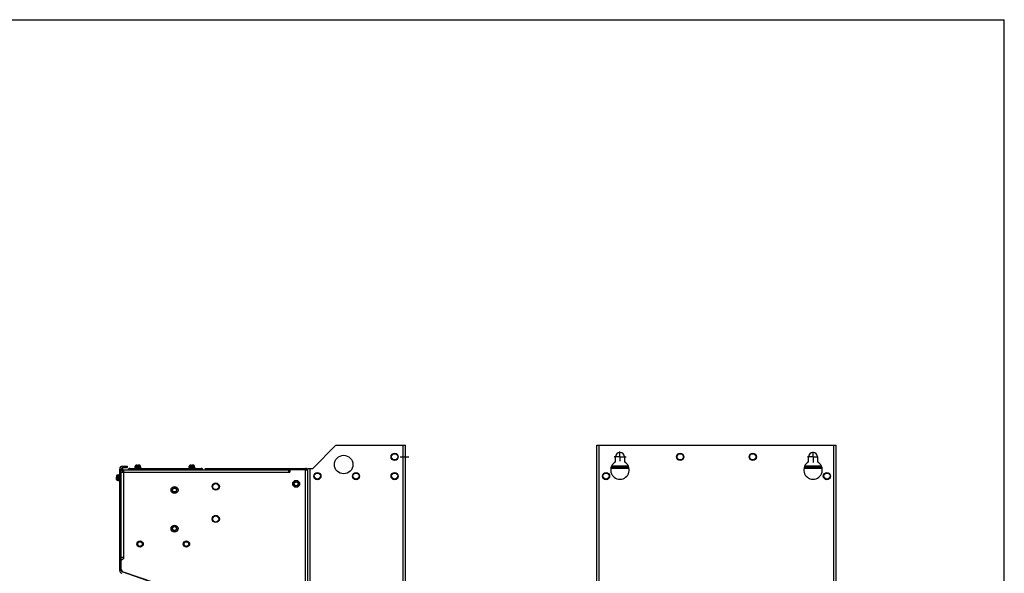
# Model space of a CAD drawing. Header units: millimetres. Extents: x 0 to 2550, y 0 to 1800.
# Tile 29 of 29: x 1275 to 2550, y 1082 to 1800. Entities that reach past the tile are written whole.
import ezdxf

# ---------------------------------------------------------------- set-up
doc = ezdxf.new("R2010")
doc.units = ezdxf.units.MM
doc.header["$LTSCALE"] = 140.25
doc.linetypes.add('CENTER', pattern=[0.6, 0.375, -0.075, 0.075, -0.075])
doc.layers.get('0').update_dxf_attribs({"linetype": 'CONTINUOUS'})
doc.layers.add('DATUM_CURVES', color=7, linetype='CONTINUOUS')
doc.layers.add('DEFAULT_1', color=7, linetype='CENTER')

msp = doc.modelspace()

# ---------------------------------------------------------------- linework, layer by layer
at = {"color": 7, "linetype": 'CONTINUOUS'}
for p, q in [((0, 1800), (2550, 1800)), ((2550, 0), (2550, 1800)), ((1404.5, 1086.2), (1404.5, 1217.4)), ((1404.5, 1217.4), (1406.5, 1217.4)), ((1404.5, 1215.4), (1406.5, 1215.4)), ((1406.5, 1217.5), (1408.5, 1217.5)), ((1406.5, 1099.4), (1406.5, 1217.4)), ((1406.5, 1216), (1408.5, 1216)), ((1408, 1219.2), (1408.5, 1219.2)), ((1408.5, 1221.4), (1414.5, 1221.4)), ((1408.5, 1213.4), (1408.5, 1219.4)), ((1408.5, 1219.4), (1414.5, 1219.4)), ((1412.5, 1219.4), (1412.5, 1221.4)), ((1414.5, 1219.4), (1414.5, 1221.4)), ((1418.9, 1218.4), (1418.9, 1216.4)), ((1418.9, 1216.4), (1509.9, 1216.4)), ((1420.9, 1218.4), (1420.9, 1216.4)), ((1423.9, 1219.2), (1423.9, 1218.4)), ((1431.9, 1219.2), (1423.9, 1219.2)), ((1424.4, 1220.2), (1424.5, 1221.3)), ((1424.4, 1220.2), (1424.4, 1219.2)), ((1431.5, 1220.2), (1424.4, 1220.2)), ((1425.4, 1222.4), (1425.7, 1222.5)), ((1425.7, 1222.5), (1425.7, 1222.5)), ((1427.6, 1221.2), (1427.6, 1222.7)), ((1427.6, 1221.2), (1428.3, 1221.2)), ((1428.3, 1221.2), (1428.3, 1222.7)), ((1430.1, 1222.5), (1430.1, 1222.5)), ((1430.4, 1222.4), (1430.1, 1222.5)), ((1431.4, 1220.2), (1431.3, 1221.3)), ((1431.5, 1220.2), (1431.5, 1219.2)), ((1431.9, 1219.2), (1431.9, 1218.4)), ((1493.9, 1219.2), (1493.9, 1218.4)), ((1501.9, 1219.2), (1493.9, 1219.2)), ((1494.4, 1220.2), (1494.5, 1221.3)), ((1494.4, 1220.2), (1494.4, 1219.2)), ((1501.5, 1220.2), (1494.4, 1220.2)), ((1495.4, 1222.4), (1495.7, 1222.5)), ((1495.7, 1222.5), (1495.7, 1222.5)), ((1497.6, 1221.2), (1497.6, 1222.7)), ((1497.6, 1221.2), (1498.3, 1221.2)), ((1498.3, 1221.2), (1498.3, 1222.7)), ((1500.1, 1222.5), (1500.1, 1222.5)), ((1500.4, 1222.4), (1500.1, 1222.5)), ((1501.4, 1220.2), (1501.3, 1221.3)), ((1501.5, 1220.2), (1501.5, 1219.2)), ((1501.9, 1219.2), (1501.9, 1218.4)), ((1507.9, 1218.4), (1507.9, 1216.4)), ((1509.9, 1218.4), (1509.9, 1216.4)), ((1515, 1218.4), (1515, 1216.4)), ((1515, 1216.4), (1625, 1216.4)), ((1517, 1218.4), (1517, 1216.4)), ((1645, 1218.4), (1645, 1216.4)), ((2063.6, 1218.4), (2041, 1218.4)), ((2063.4, 1219.4), (2041.2, 1219.4)), ((2063, 1221.4), (2041.5, 1221.4)), ((2313.6, 1218.4), (2291, 1218.4)), ((2313.4, 1219.4), (2291.2, 1219.4)), ((2313, 1221.4), (2291.5, 1221.4)), ((1400.2, 1206.7), (1401.7, 1206.7)), ((1400.2, 1206), (1401.7, 1206)), ((1400.5, 1208.8), (1400.4, 1208.6)), ((1400.4, 1208.6), (1400.4, 1208.6)), ((1400.5, 1203.9), (1400.4, 1204.2)), ((1400.4, 1204.2), (1400.4, 1204.2)), ((1402.7, 1209.9), (1401.6, 1209.8)), ((1402.7, 1202.9), (1401.6, 1203)), ((1401.7, 1206), (1401.7, 1206.7)), ((1402.7, 1209.9), (1402.7, 1202.8)), ((1402.7, 1209.9), (1403.7, 1209.9)), ((1402.7, 1202.8), (1403.7, 1202.8)), ((1403.7, 1210.4), (1403.7, 1202.4)), ((1403.7, 1210.4), (1404.5, 1210.4)), ((1403.7, 1202.4), (1404.5, 1202.4)), ((1406.5, 1086.2), (1406.5, 1086.9)), ((1446.8, 1070.7), (1407.9, 1084.3))]:
    msp.add_line(p, q, dxfattribs=at)
at = {"color": 3, "linetype": 'CONTINUOUS'}
for p, q in [((1684.5, 1248.4), (1654.5, 1218.4)), ((1684.5, 1248.4), (1774.5, 1248.4)), ((1774.5, 568.4), (1774.5, 1248.4)), ((2022.3, 568.4), (2022.3, 1248.4)), ((2022.3, 1248.4), (2332.3, 1248.4)), ((2332.3, 568.4), (2332.3, 1248.4)), ((2046.5, 1226.9), (2046.5, 1233.4)), ((2058, 1233.4), (2058, 1226.9)), ((2296.5, 1226.9), (2296.5, 1233.4)), ((2308, 1233.4), (2308, 1226.9)), ((1406.5, 1213.4), (1409.5, 1213.4)), ((1409.5, 1216.4), (1409.5, 1213.4)), ((1409.5, 1216.4), (1418.9, 1216.4)), ((1415.2, 1216.6), (1416, 1217.5)), ((1418.2, 1218.4), (1509.9, 1218.4)), ((1509.9, 1216.4), (1515, 1216.4)), ((1515, 1218.4), (1645, 1218.4)), ((1623, 1216.4), (1623, 1213.4)), ((1623, 1213.4), (1625, 1213.4)), ((1625, 1216.4), (1625, 1213.4)), ((1645, 1216.4), (1625, 1216.4)), ((1648, 598.4), (1648, 1218.4)), ((1648, 1218.4), (1654.5, 1218.4)), ((1406.5, 1103.4), (1409.5, 1103.4)), ((1406.5, 1099.4), (1408.5, 1101.4)), ((1406.5, 1086.9), (1406.5, 1099.4)), ((1408.5, 1101.4), (1409.5, 1101.4)), ((1409.5, 1103.4), (1409.5, 1101.4)), ((1406.5, 1086.9), (1407.9, 1084.9)), ((1407.9, 1084.9), (1449.5, 1070.4))]:
    msp.add_line(p, q, dxfattribs=at)
at = {"color": 9, "linetype": 'CONTINUOUS'}
for p, q in [((1771.5, 568.4), (1771.5, 1248.4)), ((2025.3, 568.4), (2025.3, 1248.4)), ((2329.3, 568.4), (2329.3, 1248.4)), ((1409.5, 1213.4), (1409.5, 1103.4)), ((1409.5, 1213.4), (1623, 1213.4)), ((1415.2, 1216.6), (1415.5, 1216.4)), ((1416, 1217.5), (1417.2, 1216.4)), ((1418.2, 1218.4), (1418.2, 1216.4)), ((1424.5, 1221.3), (1427.6, 1221.3)), ((1425.4, 1222.4), (1427.6, 1222.4)), ((1430.4, 1222.4), (1428.3, 1222.4)), ((1431.3, 1221.3), (1428.3, 1221.3)), ((1494.5, 1221.3), (1497.6, 1221.3)), ((1495.4, 1222.4), (1497.6, 1222.4)), ((1500.4, 1222.4), (1498.3, 1222.4)), ((1501.3, 1221.3), (1498.3, 1221.3)), ((1645, 600.4), (1645, 1216.4)), ((1651, 598.4), (1651, 1218.4)), ((1400.5, 1208.8), (1400.5, 1206.7)), ((1400.5, 1203.9), (1400.5, 1206)), ((1401.6, 1209.8), (1401.6, 1206.7)), ((1401.6, 1203), (1401.6, 1206))]:
    msp.add_line(p, q, dxfattribs=at)
at = {"color": 3, "linetype": 'CONTINUOUS'}
for centre, radius in [((1760.5, 1233.4), 4.65), ((2130.3, 1233.4), 4.65), ((2224.3, 1233.4), 4.65), ((1694.5, 1223.4), 12), ((1660.5, 1208.4), 4.65), ((1710.5, 1208.4), 4.65), ((1760.5, 1208.4), 4.65), ((2034.3, 1208.4), 4.65), ((2320.3, 1208.4), 4.65), ((1528.9, 1194.9), 4.65), ((1633, 1198.4), 2.5), ((1475.5, 1190.4), 2.5), ((1528.9, 1152.9), 4.65), ((1475.5, 1140.4), 2.5), ((1430.9, 1120.4), 3), ((1490.9, 1120.4), 3)]:
    msp.add_circle(centre, radius, dxfattribs=at)
at = {"color": 7, "linetype": 'CONTINUOUS'}
for centre, radius in [((1760.5, 1233.4), 4), ((2130.3, 1233.4), 4), ((2224.3, 1233.4), 4), ((1660.5, 1208.4), 4), ((1710.5, 1208.4), 4), ((1760.5, 1208.4), 4), ((2034.3, 1208.4), 4), ((2320.3, 1208.4), 4), ((1528.9, 1194.9), 4), ((1528.9, 1152.9), 4), ((1430.9, 1120.4), 4.1), ((1490.9, 1120.4), 4.1)]:
    msp.add_circle(centre, radius, dxfattribs=at)
at = {"color": 9, "linetype": 'CONTINUOUS'}
for centre in [(1633, 1198.4), (1475.5, 1190.4), (1475.5, 1140.4)]:
    msp.add_circle(centre, 4.5, dxfattribs=at)
at = {"color": 3, "linetype": 'CONTINUOUS'}
for centre, radius, start, end in [((2052.3, 1233.4), 5.75, 0, 180), ((2302.3, 1233.4), 5.75, 0, 180), ((2052.3, 1216.4), 12, 118.631, 61.369), ((2302.3, 1216.4), 12, 118.631, 61.369), ((1414.5, 1217.4), 1, 270, 315), ((1418.2, 1215.4), 3, 90, 135), ((1509.9, 1215.4), 3, 17.0291, 90), ((1645, 1215.4), 3, 0, 90), ((1640.5, 1191.4), 25.3, 76.5883, 76.8249)]:
    msp.add_arc(centre, radius, start, end, dxfattribs=at)
at = {"color": 7, "linetype": 'CONTINUOUS'}
for centre, radius, start, end in [((1408.5, 1217.4), 4, 90, 180), ((1408.5, 1217.4), 2, 90, 180), ((1425.8, 1221.2), 1.3, 105.8809, 175), ((1427.9, 1213.8), 8.99, 95.4235, 104.1599), ((1427.9, 1213.8), 8.99, 75.8401, 84.5765), ((1430, 1221.2), 1.3, 5, 74.1191), ((1495.8, 1221.2), 1.3, 105.8809, 175), ((1497.9, 1213.8), 8.99, 95.4235, 104.1599), ((1497.9, 1213.8), 8.99, 75.8401, 84.5765), ((1500, 1221.2), 1.3, 5, 74.1191), ((1409.1, 1206.4), 8.99, 165.8401, 174.5765), ((1409.1, 1206.4), 8.99, 185.4235, 194.1599), ((1401.7, 1208.5), 1.3, 95, 164.1191), ((1401.7, 1204.2), 1.3, 195.8809, 265), ((1408.5, 1086.2), 4, 180, 250.7693), ((1408.5, 1086.2), 2, 180, 250.7693)]:
    msp.add_arc(centre, radius, start, end, dxfattribs=at)
for points, knots in [([(1427.6, 1222.7), (1427.6, 1222.7), (1427.5, 1222.7), (1427.5, 1222.7), (1427.5, 1222.7), (1427.4, 1222.7), (1427.3, 1222.7), (1427.2, 1222.7), (1427.1, 1222.7), (1427.1, 1222.7)], [0, 0, 0, 0, 0.025153, 0.082776, 0.174666, 0.298065, 0.448454, 0.620089, 1, 1, 1, 1]), ([(1428.8, 1222.7), (1428.7, 1222.7), (1428.6, 1222.7), (1428.5, 1222.7), (1428.4, 1222.7), (1428.3, 1222.7), (1428.3, 1222.7), (1428.3, 1222.7), (1428.3, 1222.7), (1428.3, 1222.7)], [0, 0, 0, 0, 0.379911, 0.551546, 0.701935, 0.825334, 0.917224, 0.974847, 1, 1, 1, 1]), ([(1497.6, 1222.7), (1497.6, 1222.7), (1497.5, 1222.7), (1497.5, 1222.7), (1497.5, 1222.7), (1497.4, 1222.7), (1497.3, 1222.7), (1497.2, 1222.7), (1497.1, 1222.7), (1497.1, 1222.7)], [0, 0, 0, 0, 0.025153, 0.082776, 0.174666, 0.298065, 0.448454, 0.620089, 1, 1, 1, 1]), ([(1498.8, 1222.7), (1498.7, 1222.7), (1498.6, 1222.7), (1498.5, 1222.7), (1498.4, 1222.7), (1498.3, 1222.7), (1498.3, 1222.7), (1498.3, 1222.7), (1498.3, 1222.7), (1498.3, 1222.7)], [0, 0, 0, 0, 0.379911, 0.551546, 0.701935, 0.825334, 0.917224, 0.974847, 1, 1, 1, 1]), ([(1400.2, 1207.2), (1400.2, 1207.1), (1400.1, 1207), (1400.1, 1206.9), (1400.1, 1206.9), (1400.1, 1206.8), (1400.1, 1206.7), (1400.1, 1206.7), (1400.2, 1206.7), (1400.2, 1206.7)], [0, 0, 0, 0, 0.379911, 0.551546, 0.701935, 0.825334, 0.917224, 0.974847, 1, 1, 1, 1]), ([(1400.2, 1206), (1400.2, 1206), (1400.1, 1206), (1400.1, 1206), (1400.1, 1205.9), (1400.1, 1205.9), (1400.1, 1205.8), (1400.1, 1205.7), (1400.2, 1205.6), (1400.2, 1205.5)], [0, 0, 0, 0, 0.025153, 0.082776, 0.174666, 0.298065, 0.448454, 0.620089, 1, 1, 1, 1])]:
    msp.add_open_spline(points, degree=3, knots=knots, dxfattribs=at)
at = {"color": 3, "linetype": 'CONTINUOUS'}
msp.add_open_spline([(1646.3, 1216.1), (1645.9, 1216.2), (1645.4, 1216.3), (1645, 1216.4)], degree=3, dxfattribs=at)
msp.add_open_spline([(1648, 1215.4), (1648, 1215.5), (1647.3, 1215.8), (1646.8, 1216), (1646.4, 1216.1)], degree=3, knots=[0, 0, 0, 0, 0.311623, 1, 1, 1, 1], dxfattribs=at)
at = {"layer": 'DATUM_CURVES', "color": 4, "linetype": 'CONTINUOUS'}
for centre in [(1633, 1198.4), (1475.5, 1190.4), (1475.5, 1140.4)]:
    msp.add_circle(centre, 3, dxfattribs=at)
at = {"layer": 'DEFAULT_1', "color": 7, "linetype": 'CENTER'}
for p, q in [((2052.3, 1233.4), (2052.3, 1240.1)), ((2302.3, 1233.4), (2302.3, 1240)), ((1767.5, 1233.4), (1778.9, 1233.4)), ((2052.3, 1233.4), (2045, 1233.4)), ((2052.3, 1233.4), (2052.3, 1228)), ((2052.3, 1233.4), (2060.2, 1233.4)), ((2302.3, 1233.4), (2295.1, 1233.4)), ((2302.3, 1233.4), (2302.3, 1226.2)), ((2302.3, 1233.4), (2308.7, 1233.4))]:
    msp.add_line(p, q, dxfattribs=at)

doc.saveas('drawing.dxf')
